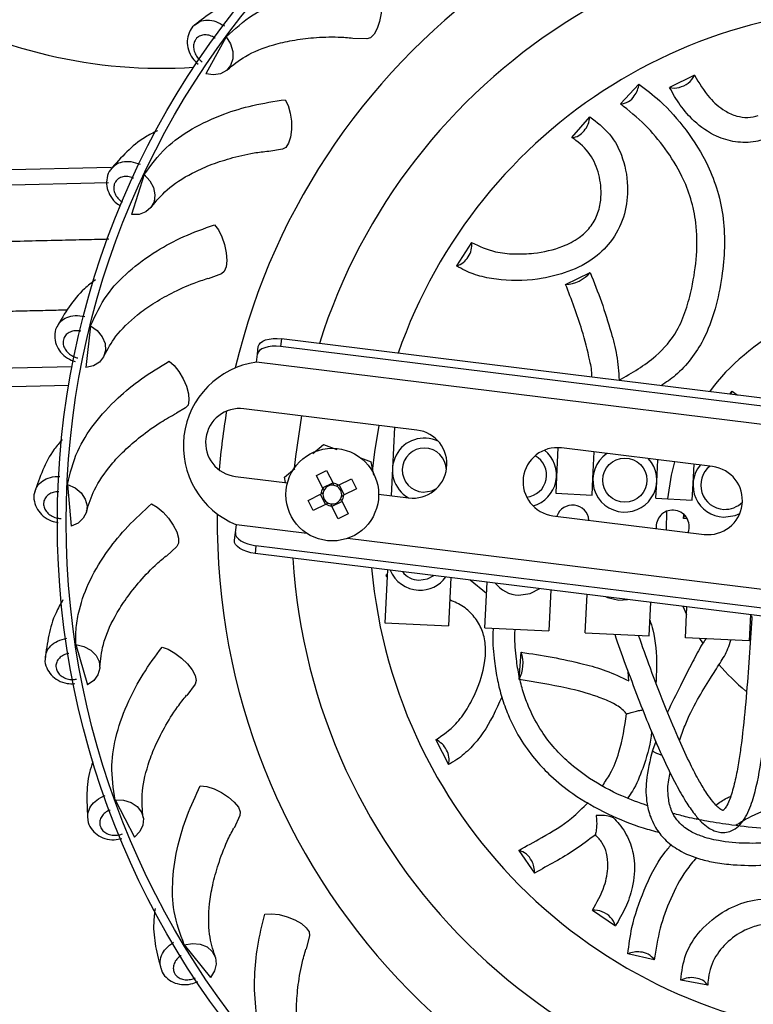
# Model space of a CAD drawing. Header units: millimetres. Extents: x 69 to 135, y 39 to 174.
# Tile 24 of 199: x 85.71 to 89.04, y 59.08 to 63.54. Entities that reach past the tile are written whole.
import ezdxf

# ---------------------------------------------------------------- set-up
doc = ezdxf.new("R2010")
doc.units = ezdxf.units.MM

msp = doc.modelspace()

# ---------------------------------------------------------------- linework, layer by layer
at = {"color": 7, "linetype": 'Continuous', "lineweight": 25}
for p, q in [((86.64874, 63.46289), (86.55703, 63.29619)), ((87.28661, 63.45354), (87.22312, 63.45588)), ((88.77225, 63.28894), (88.65865, 63.23406)), ((88.43622, 63.15894), (88.52018, 63.24847)), ((88.21587, 63.0062), (88.29701, 63.10035)), ((86.90428, 62.95365), (86.84155, 62.94356)), ((86.12767, 62.87089), (79.76155, 62.72024)), ((86.27685, 62.83838), (86.21941, 62.65699)), ((79.76315, 62.6527), (86.11526, 62.80302)), ((87.76139, 62.53128), (87.69319, 62.42514)), ((86.62682, 62.38878), (86.56727, 62.36665)), ((88.18762, 62.34071), (88.29914, 62.39502)), ((86.03393, 62.15332), (86.01298, 61.96421)), ((86.89942, 62.09394), (86.89511, 62.059)), ((92.48699, 61.404), (86.89942, 62.09394)), ((86.79004, 62.02411), (86.79436, 62.05905)), ((92.48267, 61.36907), (86.89511, 62.059)), ((86.78561, 61.98822), (86.79004, 62.02411)), ((79.78279, 61.82284), (85.95024, 61.96879)), ((92.06793, 61.33598), (86.78561, 61.98822)), ((79.78479, 61.73833), (85.93497, 61.88387)), ((88.93159, 61.84301), (88.94329, 61.85753)), ((88.94329, 61.85753), (88.96668, 61.83868)), ((86.46489, 61.78064), (86.42395, 61.75749)), ((87.51361, 61.6803), (86.72907, 61.77717)), ((87.41155, 61.6929), (87.40222, 61.50631)), ((87.04078, 61.57426), (87.08953, 61.61523)), ((87.08953, 61.61523), (87.151, 61.5929)), ((88.15286, 61.6006), (88.14629, 61.46911)), ((88.85344, 61.51486), (88.16814, 61.59948)), ((88.31108, 61.46087), (88.31709, 61.58109)), ((87.25712, 61.55436), (87.3066, 61.53639)), ((87.31735, 61.47562), (87.3066, 61.53639)), ((88.60072, 61.44639), (88.60567, 61.54546)), ((88.76551, 61.43815), (88.76987, 61.52518)), ((86.69114, 61.47001), (86.92661, 61.44093)), ((86.91272, 61.46666), (86.95922, 61.50573)), ((87.05768, 61.47479), (87.10377, 61.49776)), ((87.08694, 61.41608), (87.05768, 61.47479)), ((87.10377, 61.49776), (87.13303, 61.43905)), ((87.40222, 61.50631), (87.39605, 61.38297)), ((88.14629, 61.46911), (88.14254, 61.3942)), ((85.92933, 61.43403), (85.94568, 61.24447)), ((86.91707, 61.44211), (86.91272, 61.46666)), ((87.08559, 61.41879), (87.13168, 61.44176)), ((87.15804, 61.43067), (87.21676, 61.45993)), ((87.16075, 61.43202), (87.18372, 61.38593)), ((87.21676, 61.45993), (87.23973, 61.41384)), ((88.30734, 61.38596), (88.31108, 61.46087)), ((88.59698, 61.37148), (88.60072, 61.44639)), ((88.76177, 61.36324), (88.76551, 61.43815)), ((87.01985, 61.36181), (87.07856, 61.39107)), ((87.09882, 61.34362), (87.07585, 61.38972)), ((87.23973, 61.41384), (87.18101, 61.38458)), ((87.33978, 61.38992), (87.47568, 61.37313)), ((88.14254, 61.3942), (88.30734, 61.38596)), ((87.04282, 61.31571), (87.01985, 61.36181)), ((87.10153, 61.34497), (87.04282, 61.31571)), ((87.1558, 61.27789), (87.12654, 61.3366)), ((87.17399, 61.35686), (87.12789, 61.33389)), ((87.17264, 61.35957), (87.2019, 61.30086)), ((88.59698, 61.37148), (88.76177, 61.36324)), ((87.2019, 61.30086), (87.1558, 61.27789)), ((88.13021, 61.29232), (88.81551, 61.2077)), ((88.64434, 61.31177), (88.64369, 61.22891)), ((88.72241, 61.27906), (88.7233, 61.2967)), ((86.69022, 61.21565), (86.69465, 61.25155)), ((87.01497, 61.21199), (86.69465, 61.25155)), ((88.73733, 61.27832), (88.72241, 61.27906)), ((86.6859, 61.18072), (86.69022, 61.21565)), ((86.78364, 61.15626), (86.77933, 61.12132)), ((92.37121, 60.46632), (86.78364, 61.15626)), ((92.48071, 60.5371), (87.19839, 61.18934)), ((86.42471, 61.15259), (86.37817, 61.10935)), ((92.36689, 60.43139), (86.77933, 61.12132)), ((87.37927, 61.04724), (87.36726, 60.80718)), ((87.37756, 61.01304), (87.3736, 61.02437)), ((87.37798, 61.0215), (87.3736, 61.02437)), ((87.66785, 61.01161), (87.6569, 60.7927)), ((87.75482, 61.00087), (87.8295, 60.94056)), ((87.8217, 60.78446), (87.83204, 60.99134)), ((88.12062, 60.9557), (88.11133, 60.76998)), ((88.27613, 60.76174), (88.28481, 60.93543)), ((88.42869, 60.90931), (88.46825, 60.91278)), ((88.56577, 60.74726), (88.57339, 60.8998)), ((88.71932, 60.88178), (88.73583, 60.84436)), ((88.73056, 60.73902), (88.73758, 60.87952)), ((89.02617, 60.84389), (89.0202, 60.72454)), ((87.36726, 60.80718), (87.6569, 60.7927)), ((87.8217, 60.78446), (88.11133, 60.76998)), ((88.27613, 60.76174), (88.56577, 60.74726)), ((85.96706, 60.70816), (86.02008, 60.52543)), ((89.0202, 60.72454), (88.73056, 60.73902)), ((87.97677, 60.54982), (87.9855, 60.67354)), ((88.4739, 60.54311), (88.47135, 60.58467)), ((86.50784, 60.52877), (86.47062, 60.47727)), ((88.53467, 60.41229), (88.53266, 60.41122)), ((87.59862, 60.27597), (87.65644, 60.16384)), ((88.59697, 60.26878), (88.58141, 60.22846)), ((86.14569, 60.00359), (86.23333, 59.83472)), ((86.71107, 59.93315), (86.68461, 59.87538)), ((88.78011, 59.91718), (88.78671, 59.92305)), ((87.97478, 59.77447), (88.04664, 59.67192)), ((88.3088, 59.50395), (88.41313, 59.43301)), ((87.02659, 59.38862), (87.01191, 59.32681)), ((86.45833, 59.34741), (86.57724, 59.19888)), ((88.5894, 59.27795), (88.46988, 59.30588)), ((88.83185, 59.16348), (88.70974, 59.18668))]:
    msp.add_line(p, q, dxfattribs=at)
at = {"color": 7, "linetype": 'Continuous', "lineweight": 25, "flags": 128}
for points in [[(87.34244, 63.67137), (87.35, 63.64248), (87.35287, 63.60765), (87.35078, 63.57008), (87.34393, 63.53323), (87.33294, 63.50048), (87.31883, 63.47486), (87.3029, 63.45871), (87.28661, 63.45354)], [(86.64874, 63.46289), (86.66823, 63.43111), (86.67852, 63.39689), (86.67868, 63.36336), (86.66868, 63.33357), (86.64944, 63.31023), (86.62272, 63.29547), (86.59095, 63.29065), (86.55703, 63.29619)], [(86.91654, 63.17819), (86.92959, 63.15133), (86.9392, 63.11773), (86.94448, 63.08048), (86.94495, 63.04299), (86.94056, 63.00873), (86.93172, 62.98085), (86.91925, 62.96191), (86.90428, 62.95365)], [(86.27685, 62.83838), (86.30216, 62.81101), (86.31893, 62.77946), (86.32562, 62.74661), (86.32163, 62.71543), (86.30731, 62.68879), (86.28398, 62.66911), (86.25377, 62.65818), (86.21941, 62.65699)], [(86.59504, 62.61139), (86.61308, 62.5876), (86.62905, 62.55652), (86.6415, 62.52101), (86.64927, 62.48434), (86.65166, 62.44988), (86.64843, 62.42081), (86.63989, 62.3998), (86.62682, 62.38878)], [(86.03393, 62.15332), (86.0641, 62.13142), (86.0867, 62.10374), (86.09967, 62.07282), (86.10184, 62.04147), (86.093, 62.01255), (86.07395, 61.98869), (86.04645, 61.97207), (86.01298, 61.96421)], [(86.79436, 62.05905), (86.7974, 62.06801), (86.80414, 62.07616), (86.81432, 62.08317), (86.82754, 62.08879), (86.8433, 62.0928), (86.861, 62.09504), (86.87995, 62.09542), (86.89942, 62.09394)], [(86.89511, 62.059), (86.87564, 62.06049), (86.85669, 62.0601), (86.83899, 62.05787), (86.82323, 62.05386), (86.81, 62.04824), (86.79982, 62.04122), (86.79308, 62.03308), (86.79004, 62.02411)], [(86.39029, 61.99277), (86.41262, 61.97296), (86.43436, 61.94559), (86.45349, 61.91319), (86.46827, 61.87874), (86.47733, 61.84541), (86.47984, 61.81626), (86.47556, 61.79399), (86.46489, 61.78064)], [(86.98975, 61.74499), (86.96269, 61.56073), (86.9573, 61.5076)], [(87.3406, 61.70167), (87.32089, 61.58196), (87.31051, 61.49477)], [(88.68162, 61.53608), (88.66635, 61.47588), (88.64883, 61.36889)], [(85.92933, 61.43403), (85.96319, 61.41843), (85.99075, 61.3957), (86.00951, 61.36791), (86.01775, 61.33758), (86.01472, 61.30749), (86.0007, 61.28038), (85.97697, 61.25871), (85.94568, 61.24447)], [(87.54204, 61.3992), (87.58064, 61.40489), (87.60289, 61.41612)], [(86.31016, 61.34609), (86.33593, 61.33101), (86.36259, 61.30841), (86.38768, 61.28037), (86.40889, 61.24946), (86.42428, 61.21854), (86.43242, 61.19044), (86.43257, 61.16776), (86.42471, 61.15259)], [(88.90309, 61.28609), (88.9559, 61.29325), (88.97761, 61.30246)], [(86.69022, 61.21565), (86.69099, 61.20622), (86.69554, 61.19668), (86.70371, 61.1874), (86.71517, 61.17873), (86.72948, 61.17101), (86.7461, 61.16453), (86.76439, 61.15955), (86.78364, 61.15626)], [(86.77933, 61.12132), (86.76008, 61.12462), (86.74179, 61.1296), (86.72517, 61.13608), (86.71085, 61.1438), (86.69939, 61.15246), (86.69123, 61.16175), (86.68667, 61.17129), (86.6859, 61.18072)], [(87.52207, 60.99969), (87.56067, 61.00539), (87.58931, 61.02131)], [(87.97425, 60.93203), (88.02706, 60.93919), (88.06996, 60.96196)], [(88.37019, 60.92489), (88.37686, 60.9217), (88.42869, 60.90931)], [(85.96706, 60.70816), (86.00332, 60.69947), (86.03479, 60.68255), (86.05861, 60.65895), (86.0726, 60.63081), (86.0755, 60.60071), (86.06704, 60.57138), (86.04799, 60.5455), (86.02008, 60.52543)], [(88.79494, 60.7358), (88.80777, 60.71592), (88.80887, 60.71428)], [(86.35774, 60.6962), (86.38595, 60.68644), (86.4165, 60.66948), (86.44658, 60.64687), (86.47342, 60.62069), (86.49455, 60.59337), (86.50801, 60.5674), (86.51258, 60.54518), (86.50784, 60.52877)], [(86.53119, 60.06809), (86.56076, 60.06402), (86.59404, 60.05334), (86.62795, 60.03703), (86.65938, 60.01659), (86.68543, 59.99391), (86.7037, 59.97107), (86.71252, 59.95018), (86.71107, 59.93315)], [(86.14569, 60.00359), (86.18294, 60.00214), (86.2171, 59.99169), (86.24507, 59.97319), (86.26429, 59.94832), (86.273, 59.91936), (86.27043, 59.88895), (86.25679, 59.85985), (86.23333, 59.83472)], [(86.82384, 59.48587), (86.85364, 59.48765), (86.88836, 59.48367), (86.9248, 59.47429), (86.95961, 59.46038), (86.98959, 59.44322), (87.01197, 59.42438), (87.02469, 59.40561), (87.02659, 59.38862)], [(86.45833, 59.34741), (86.49515, 59.35326), (86.53069, 59.34967), (86.56173, 59.33698), (86.58543, 59.31634), (86.59963, 59.28964), (86.60304, 59.25931), (86.59534, 59.2281), (86.57724, 59.19888)]]:
    msp.add_lwpolyline(points, dxfattribs=at)
at = {"color": 7, "linetype": 'Continuous', "lineweight": 25}
for centre, radius in [((89.63316, 61.26266), 3.75), ((89.63316, 61.26266), 3.71), ((87.12979, 61.38782), 0.21), ((88.4559, 61.45363), 0.1)]:
    msp.add_circle(centre, radius, dxfattribs=at)
for centre, radius, start, end in [((89.74517, 62.47376), 9.81066, 94.274548, 178.536033), ((89.63316, 61.26266), 3.0251, 359.28848, 166.63334), ((89.63316, 61.26266), 2.68705, 3.46794, 162.45388), ((86.3564, 65.57535), 2.25482, 239.89472, 273.68466), ((89.63316, 61.26266), 2.33421, 5.07862, 160.8432), ((88.68023, 63.33438), 0.10263, 282.54631, 333.72141), ((88.41075, 63.26213), 0.11027, 322.9358, 352.88689), ((88.68035, 63.31001), 0.07899, 254.05494, 286.30402), ((88.43391, 63.23446), 0.07556, 271.75719, 329.10761), ((88.1906, 63.10684), 0.10661, 319.19415, 356.51378), ((88.21055, 63.08081), 0.0748, 274.0734, 324.3016), ((87.67239, 62.51785), 0.09, 324.80388, 8.57818), ((87.66818, 62.51193), 0.09033, 286.07419, 329.41713), ((88.18126, 62.4954), 0.15483, 272.35446, 319.58045), ((89.63316, 61.26266), 0.99004, 116.77146, 143.29582), ((86.83853, 61.60773), 0.38415, 97.91868, 248.00313), ((88.8586, 61.89133), 0.09119, 327.63276, 338.24421), ((89.74517, 62.47376), 9.81066, 184.274548, 268.536033), ((86.71011, 61.62359), 0.15475, 82.96091, 262.96091), ((89.63316, 61.26266), 3.0251, 170.41627, 175.50555), ((87.49465, 61.52672), 0.15475, 262.96091, 82.96091), ((87.54704, 61.49907), 0.145, 64.13388, 240.22334), ((87.54704, 61.49907), 0.1, 0.40147, 267.13774), ((88.14918, 61.4459), 0.15475, 82.96091, 262.96091), ((88.00147, 61.47635), 0.1, 275.30881, 61.3932), ((88.00147, 61.47635), 0.145, 285.30204, 51.39997), ((88.4559, 61.45363), 0.145, 123.92713, 267.13774), ((88.4559, 61.45363), 0.145, 267.13774, 41.99468), ((88.91033, 61.43091), 0.145, 141.18858, 267.13774), ((88.91033, 61.43091), 0.11, 128.27317, 267.13774), ((88.83447, 61.36128), 0.15475, 262.96091, 82.96091), ((87.12979, 61.38782), 0.04255, 79.24698, 153.72919), ((87.12979, 61.38782), 0.05133, 56.60041, 86.37576), ((87.12979, 61.38782), 0.04255, 63.72919, 79.24698), ((87.12979, 61.38782), 0.04255, 349.24698, 63.72919), ((87.12979, 61.38782), 0.05133, 146.60041, 176.37576), ((87.12979, 61.38782), 0.04255, 169.24698, 243.72919), ((87.12979, 61.38782), 0.04255, 153.72919, 169.24698), ((87.12979, 61.38782), 0.04255, 333.72919, 349.24698), ((87.12979, 61.38782), 0.05133, 326.60041, 356.37576), ((87.12979, 61.38782), 0.05133, 236.60041, 266.37576), ((87.12979, 61.38782), 0.04255, 243.72919, 259.24698), ((87.12979, 61.38782), 0.04255, 259.24698, 333.72919), ((88.2187, 61.26524), 0.075, 5.30033, 160.62149), ((88.91033, 61.43091), 0.11, 267.13774, 315.69662), ((89.63316, 61.26266), 3.0251, 179.28848, 267.13774), ((88.67313, 61.24252), 0.075, 87.13774, 186.14982), ((88.67313, 61.24252), 0.075, 339.77199, 87.13774), ((88.63695, 61.31016), 0.09094, 340.005, 350.45183), ((89.63316, 61.26266), 2.68705, 183.46794, 267.13774), ((89.63316, 61.26266), 2.33421, 185.07862, 267.13774), ((87.52706, 61.09957), 0.145, 201.84635, 267.13774), ((87.52706, 61.09957), 0.1, 217.42298, 267.13774), ((87.52706, 61.09957), 0.145, 267.13774, 324.07546), ((87.9815, 61.07685), 0.145, 218.32704, 267.13774), ((87.83962, 60.62166), 0.15483, 332.35446, 19.58045), ((89.63316, 61.26266), 0.99004, 220.58236, 230.61765), ((87.56575, 60.19218), 0.09, 24.80388, 68.57818), ((87.56877, 60.18557), 0.09033, 346.07419, 29.41713), ((87.95582, 59.69085), 0.08574, 24.78914, 77.22814), ((87.94831, 59.67764), 0.0985, 356.66897, 29.9372), ((88.31546, 59.40154), 0.10263, 42.54631, 93.72141), ((88.3365, 59.41383), 0.07899, 14.05494, 46.30402), ((88.51277, 59.20429), 0.11027, 82.9358, 112.88689), ((88.52516, 59.23818), 0.07556, 31.75719, 89.10761), ((88.75734, 59.09128), 0.10661, 79.19415, 116.51378), ((88.7699, 59.12157), 0.0748, 34.0734, 84.3016)]:
    msp.add_arc(centre, radius, start, end, dxfattribs=at)
for points, knots in [([(86.64874, 63.46289), (86.68673, 63.4983), (86.75667, 63.56351), (86.89937, 63.62717), (87.04364, 63.66268), (87.19262, 63.67788), (87.29219, 63.67355), (87.34244, 63.67137)], [0, 0, 0, 0, 0.247518, 0.4557659, 0.6640084, 0.8304347, 1, 1, 1, 1]), ([(86.74546, 63.6463), (86.72566, 63.64084), (86.66859, 63.62509), (86.58829, 63.58002), (86.53293, 63.53776), (86.50441, 63.51599)], [0, 0, 0, 0, 0.20469796, 0.59018436, 1, 1, 1, 1]), ([(86.50861, 63.51823), (86.50674, 63.51707), (86.49359, 63.50896), (86.4791, 63.48279), (86.46995, 63.44453), (86.47563, 63.40395), (86.4926, 63.36656), (86.51221, 63.34815), (86.5213, 63.33963)], [0, 0, 0, 0, 0.0332427, 0.2333016, 0.4250982, 0.6208452, 0.8242927, 1, 1, 1, 1]), ([(86.59797, 63.45695), (86.5976, 63.45721), (86.59043, 63.46223), (86.57511, 63.46981), (86.55204, 63.47342), (86.53077, 63.4692), (86.51584, 63.45901), (86.50532, 63.44462), (86.4997, 63.42671), (86.501, 63.40367), (86.5099, 63.38074), (86.52357, 63.36226), (86.5347, 63.35364), (86.53921, 63.35015)], [0, 0, 0, 0, 0.00569356, 0.11265427, 0.21961387, 0.3265249, 0.43336351, 0.5001869, 0.60693408, 0.71368036, 0.82045403, 0.92729429, 1, 1, 1, 1]), ([(86.65337, 63.3137), (86.67938, 63.335), (86.73555, 63.38097), (86.84074, 63.42316), (86.94807, 63.44856), (87.04598, 63.46052), (87.13833, 63.46462), (87.20068, 63.45962), (87.22291, 63.45784)], [0, 0, 0, 0, 0.2166187, 0.4676795, 0.6075004, 0.7553325, 0.9127694, 1, 1, 1, 1]), ([(88.77225, 63.28894), (88.79258, 63.25388), (88.82705, 63.19445), (88.89741, 63.13147), (88.95911, 63.10289), (89.01253, 63.09499), (89.04524, 63.10267), (89.06129, 63.10644)], [0, 0, 0, 0, 0.3604497, 0.6111179, 0.7612091, 0.8828545, 1, 1, 1, 1]), ([(88.52018, 63.24847), (88.55205, 63.22436), (88.62901, 63.16612), (88.73612, 63.04375), (88.82586, 62.90355), (88.87934, 62.76447), (88.90537, 62.63904), (88.91041, 62.50825), (88.89744, 62.3708), (88.86861, 62.22898), (88.82225, 62.10151), (88.75805, 62.00152), (88.69338, 61.9305), (88.64266, 61.89645), (88.62031, 61.88145)], [0, 0, 0, 0, 0.0886306, 0.214012, 0.3390363, 0.4179745, 0.4968655, 0.5755245, 0.6542843, 0.7432492, 0.83191, 0.8921883, 0.9524835, 1, 1, 1, 1]), ([(89.08746, 62.99711), (89.07478, 62.99398), (89.03195, 62.98339), (88.95592, 62.98297), (88.8568, 63.0136), (88.7721, 63.07454), (88.70359, 63.15316), (88.67378, 63.20683), (88.65865, 63.23406)], [0, 0, 0, 0, 0.0662643, 0.2238496, 0.3811491, 0.6108507, 0.8025251, 1, 1, 1, 1]), ([(86.27685, 62.83838), (86.30719, 62.88052), (86.36306, 62.95813), (86.49061, 63.0484), (86.62518, 63.11137), (86.76833, 63.15535), (86.86683, 63.17053), (86.91654, 63.17819)], [0, 0, 0, 0, 0.247518, 0.4557659, 0.6640084, 0.8304347, 1, 1, 1, 1]), ([(88.43038, 61.90683), (88.48815, 61.93984), (88.58936, 61.99768), (88.68978, 62.11474), (88.7348, 62.22476), (88.76476, 62.33941), (88.78463, 62.47222), (88.78322, 62.60992), (88.75774, 62.73039), (88.71209, 62.84561), (88.64083, 62.95843), (88.54704, 63.07063), (88.4743, 63.1286), (88.43622, 63.15894)], [0, 0, 0, 0, 0.1241106, 0.2174417, 0.2811986, 0.3451726, 0.4398115, 0.534195, 0.6076769, 0.6812197, 0.7839614, 0.8869254, 1, 1, 1, 1]), ([(88.29701, 63.10035), (88.32884, 63.07644), (88.39266, 63.02849), (88.45343, 62.91091), (88.47528, 62.77847), (88.45667, 62.64404), (88.39875, 62.5327), (88.3029, 62.44343), (88.19367, 62.39307), (88.05235, 62.35882), (87.92423, 62.35446), (87.80839, 62.37402), (87.74094, 62.39693), (87.70568, 62.41776), (87.69319, 62.42514)], [0, 0, 0, 0, 0.0969818, 0.194471, 0.2997185, 0.382139, 0.4651226, 0.5375752, 0.6297826, 0.6964641, 0.830798, 0.8972247, 0.9635767, 1, 1, 1, 1]), ([(86.33703, 63.03773), (86.3183, 63.02833), (86.26499, 63.00156), (86.19469, 62.94147), (86.14865, 62.88923), (86.12492, 62.8623)], [0, 0, 0, 0, 0.208058, 0.5919158, 1, 1, 1, 1]), ([(87.76139, 62.53128), (87.79606, 62.51471), (87.85427, 62.48691), (87.95393, 62.477), (88.05636, 62.4807), (88.15842, 62.50297), (88.24599, 62.5467), (88.30082, 62.59759), (88.33461, 62.6581), (88.35203, 62.7374), (88.34534, 62.82958), (88.30841, 62.92617), (88.25601, 62.97937), (88.22186, 63.0022), (88.21587, 63.0062)], [0, 0, 0, 0, 0.1257988, 0.2111376, 0.29651, 0.4188491, 0.4911128, 0.5493006, 0.6075113, 0.6674143, 0.7650328, 0.8654116, 0.976394, 1, 1, 1, 1]), ([(86.31048, 62.69296), (86.33184, 62.71892), (86.37796, 62.77497), (86.4729, 62.83687), (86.57322, 62.88272), (86.66691, 62.91355), (86.75668, 62.93559), (86.81882, 62.94286), (86.84097, 62.94544)], [0, 0, 0, 0, 0.2166187, 0.4676795, 0.6075004, 0.7553325, 0.9127694, 1, 1, 1, 1]), ([(86.12861, 62.86532), (86.127, 62.86382), (86.11569, 62.8533), (86.10658, 62.82481), (86.10506, 62.78548), (86.11862, 62.74688), (86.14068, 62.71543), (86.16108, 62.70251), (86.1693, 62.6973)], [0, 0, 0, 0, 0.0345678, 0.2426015, 0.4420436, 0.6455934, 0.8571508, 1, 1, 1, 1]), ([(86.03393, 62.15332), (86.05547, 62.20057), (86.09513, 62.28758), (86.20261, 62.40101), (86.32231, 62.48902), (86.45413, 62.56008), (86.54778, 62.59418), (86.59504, 62.61139)], [0, 0, 0, 0, 0.247518, 0.4557659, 0.6640084, 0.8304347, 1, 1, 1, 1]), ([(86.11706, 62.54544), (86.11624, 62.54543), (86.08193, 62.54461), (86.00572, 62.54281), (85.88329, 62.53991), (85.7447, 62.53663), (85.62738, 62.53386), (85.53948, 62.53178), (85.47788, 62.53032), (85.42569, 62.52908), (85.38773, 62.52819), (85.36739, 62.5277), (85.36814, 62.52772), (85.36844, 62.52773)], [0, 0, 0, 0, 0.0022082, 0.092836, 0.2012563, 0.3262239, 0.4664824, 0.5429534, 0.6246832, 0.7134006, 0.8115407, 0.9220772, 1, 1, 1, 1]), ([(86.05613, 62.36228), (86.03886, 62.34885), (85.99105, 62.31167), (85.93322, 62.23841), (85.89827, 62.17818), (85.88026, 62.14715)], [0, 0, 0, 0, 0.2150714, 0.5955297, 1, 1, 1, 1]), ([(86.09529, 62.01726), (86.11118, 62.04689), (86.14547, 62.11085), (86.22651, 62.19009), (86.31596, 62.25463), (86.40183, 62.30315), (86.48558, 62.34228), (86.5451, 62.36152), (86.56632, 62.36838)], [0, 0, 0, 0, 0.2166187, 0.4676795, 0.6075004, 0.7553325, 0.9127694, 1, 1, 1, 1]), ([(88.29914, 62.39502), (88.31641, 62.3509), (88.35097, 62.26265), (88.3908, 62.13641), (88.42254, 62.0182), (88.42771, 61.94469), (88.43038, 61.90683)], [0, 0, 0, 0, 0.2875445, 0.57517, 0.7811927, 1, 1, 1, 1]), ([(88.3062, 61.92023), (88.30626, 61.92112), (88.30805, 61.94624), (88.29233, 62.01884), (88.25696, 62.16112), (88.21396, 62.27249), (88.18762, 62.34071)], [0, 0, 0, 0, 0.0059065, 0.1672866, 0.4899772, 1, 1, 1, 1]), ([(85.37482, 62.21279), (85.37436, 62.21278), (85.37221, 62.21273), (85.38203, 62.21296), (85.40443, 62.21349), (85.44754, 62.21451), (85.51987, 62.21622), (85.62485, 62.21871), (85.72869, 62.22117), (85.8227, 62.22339), (85.88818, 62.22494), (85.92178, 62.22574), (85.92868, 62.2259)], [0, 0, 0, 0, 0.0322158, 0.1525782, 0.2594621, 0.355296, 0.5216091, 0.6639161, 0.7871463, 0.8920404, 0.9778362, 1, 1, 1, 1]), ([(85.88329, 62.15082), (85.882, 62.14904), (85.87296, 62.13651), (85.86958, 62.10678), (85.87577, 62.06794), (85.89655, 62.03263), (85.92648, 62.0046), (85.95159, 61.99513), (85.96319, 61.99074)], [0, 0, 0, 0, 0.0332712, 0.2335019, 0.4254631, 0.6213781, 0.8250002, 1, 1, 1, 1]), ([(85.98929, 62.1284), (85.98886, 62.1285), (85.98031, 62.1304), (85.96325, 62.13154), (85.94055, 62.12605), (85.92252, 62.114), (85.91262, 62.09888), (85.90841, 62.08156), (85.91007, 62.06286), (85.92009, 62.04207), (85.93709, 62.02429), (85.95679, 62.01244), (85.97037, 62.00874), (85.97587, 62.00724)], [0, 0, 0, 0, 0.0056936, 0.1126543, 0.2196139, 0.3265249, 0.4333635, 0.5001869, 0.6069341, 0.7136804, 0.820454, 0.9272943, 1, 1, 1, 1]), ([(85.92933, 61.43403), (85.94123, 61.48458), (85.96316, 61.57766), (86.04645, 61.70987), (86.14667, 61.81954), (86.2621, 61.91495), (86.3473, 61.96667), (86.39029, 61.99277)], [0, 0, 0, 0, 0.24751801, 0.45576592, 0.6640084, 0.83043468, 1, 1, 1, 1]), ([(86.01605, 61.31256), (86.02586, 61.34471), (86.04702, 61.41414), (86.11102, 61.50767), (86.18619, 61.5884), (86.26085, 61.65279), (86.3399, 61.71044), (86.39962, 61.74362), (86.4241, 61.75721)], [0, 0, 0, 0, 0.2119285, 0.4575535, 0.594347, 0.7389783, 0.8930064, 1, 1, 1, 1]), ([(85.90557, 61.63749), (85.89295, 61.62286), (85.8551, 61.57895), (85.81402, 61.49782), (85.79145, 61.43194), (85.77981, 61.398)], [0, 0, 0, 0, 0.1949613, 0.5851671, 1, 1, 1, 1]), ([(87.13773, 61.42963), (87.13752, 61.43004), (87.1361, 61.43289), (87.13455, 61.43601), (87.13323, 61.43866), (87.13303, 61.43905)], [0, 0, 0, 0, 0.1267274, 0.8719766, 1, 1, 1, 1]), ([(87.15804, 61.43067), (87.15765, 61.43048), (87.155, 61.42916), (87.15189, 61.42761), (87.14904, 61.42618), (87.14862, 61.42598)], [0, 0, 0, 0, 0.1280234, 0.8732726, 1, 1, 1, 1]), ([(85.78207, 61.40219), (85.78115, 61.40019), (85.77473, 61.38614), (85.77722, 61.35633), (85.79087, 61.31942), (85.81815, 61.2889), (85.8517, 61.26781), (85.87675, 61.26355), (85.88758, 61.26171)], [0, 0, 0, 0, 0.0339467, 0.2382424, 0.4341008, 0.6339932, 0.8417492, 1, 1, 1, 1]), ([(85.89041, 61.40089), (85.88996, 61.4009), (85.88121, 61.40109), (85.86426, 61.39888), (85.84307, 61.38907), (85.82773, 61.37373), (85.82098, 61.35697), (85.82022, 61.33916), (85.8255, 61.32114), (85.83938, 61.30271), (85.85952, 61.28859), (85.88115, 61.28081), (85.8952, 61.27983), (85.90089, 61.27943)], [0, 0, 0, 0, 0.0056936, 0.1126543, 0.2196139, 0.3265249, 0.4333635, 0.5001869, 0.6069341, 0.7136804, 0.820454, 0.9272943, 1, 1, 1, 1]), ([(87.08799, 61.39576), (87.08757, 61.39556), (87.08472, 61.39413), (87.0816, 61.39258), (87.07895, 61.39126), (87.07856, 61.39107)], [0, 0, 0, 0, 0.1267274, 0.8719766, 1, 1, 1, 1]), ([(87.08694, 61.41608), (87.08713, 61.41569), (87.08845, 61.41304), (87.09, 61.40992), (87.09143, 61.40707), (87.09163, 61.40666)], [0, 0, 0, 0, 0.1280234, 0.8732726, 1, 1, 1, 1]), ([(87.17159, 61.37988), (87.17201, 61.38009), (87.17486, 61.38151), (87.17797, 61.38306), (87.18062, 61.38439), (87.18101, 61.38458)], [0, 0, 0, 0, 0.1267274, 0.8719766, 1, 1, 1, 1]), ([(85.96706, 60.70816), (85.9668, 60.7337), (85.96626, 60.78506), (85.98425, 60.88299), (86.02757, 61.00143), (86.10514, 61.12869), (86.19959, 61.24475), (86.27308, 61.3121), (86.31016, 61.34609)], [0, 0, 0, 0, 0.1232468, 0.2477535, 0.4559362, 0.6641135, 0.8304877, 1, 1, 1, 1]), ([(87.10153, 61.34497), (87.10192, 61.34517), (87.10457, 61.34649), (87.10769, 61.34804), (87.11054, 61.34946), (87.11095, 61.34967)], [0, 0, 0, 0, 0.1280234, 0.8732726, 1, 1, 1, 1]), ([(87.12185, 61.34602), (87.12206, 61.34561), (87.12348, 61.34275), (87.12503, 61.33964), (87.12635, 61.33699), (87.12654, 61.3366)], [0, 0, 0, 0, 0.1267274, 0.8719766, 1, 1, 1, 1]), ([(87.17264, 61.35957), (87.17244, 61.35996), (87.17112, 61.36261), (87.16957, 61.36572), (87.16815, 61.36858), (87.16794, 61.36899)], [0, 0, 0, 0, 0.1280234, 0.8732726, 1, 1, 1, 1]), ([(86.07582, 60.60594), (86.07916, 60.63939), (86.08637, 60.71161), (86.13091, 60.81582), (86.18885, 60.90968), (86.24962, 60.98737), (86.31202, 61.05557), (86.35965, 61.09613), (86.37663, 61.11059)], [0, 0, 0, 0, 0.2166187, 0.4676795, 0.6075004, 0.7553325, 0.9127694, 1, 1, 1, 1]), ([(85.9084, 60.91119), (85.8973, 60.89168), (85.86705, 60.83854), (85.84144, 60.74823), (85.83221, 60.67921), (85.82745, 60.64364)], [0, 0, 0, 0, 0.2194331, 0.5977773, 1, 1, 1, 1]), ([(87.59862, 60.27597), (87.6303, 60.29772), (87.68348, 60.33422), (87.7419, 60.41557), (87.78991, 60.50613), (87.82165, 60.60567), (87.82756, 60.70333), (87.81093, 60.77639), (87.77531, 60.83545), (87.72462, 60.88391), (87.68403, 60.90118), (87.66278, 60.91022)], [0, 0, 0, 0, 0.1715669, 0.2879537, 0.4043864, 0.5712349, 0.6697896, 0.7491474, 0.8285362, 0.9102332, 1, 1, 1, 1]), ([(88.40998, 60.75505), (88.42593, 60.70981), (88.46028, 60.61241), (88.51292, 60.47243), (88.57068, 60.32699), (88.62691, 60.19645), (88.68207, 60.08296), (88.72805, 60.0016), (88.76682, 59.9444), (88.8006, 59.9053), (88.83081, 59.87941), (88.85866, 59.86387), (88.88464, 59.85625), (88.9116, 59.85531), (88.94214, 59.86274), (88.97311, 59.88369), (89.00875, 59.92876), (89.04699, 60.02648), (89.07693, 60.18404), (89.10041, 60.38846), (89.11782, 60.60767), (89.1276, 60.75673), (89.13245, 60.83077)], [0, 0, 0, 0, 0.0677061, 0.145783, 0.2109531, 0.2883626, 0.3460169, 0.3884986, 0.4196964, 0.442953, 0.460894, 0.4753965, 0.4877174, 0.4991301, 0.513331, 0.5320872, 0.5523367, 0.595878, 0.6819947, 0.7840262, 0.8927361, 1, 1, 1, 1]), ([(89.03256, 60.83584), (89.03189, 60.82536), (89.02738, 60.75575), (89.01869, 60.62617), (89.00469, 60.44533), (88.99001, 60.29988), (88.97459, 60.18925), (88.96154, 60.11406), (88.94474, 60.04205), (88.9265, 59.99117), (88.91133, 59.96601), (88.90514, 59.95925), (88.90262, 59.95712), (88.90133, 59.95626), (88.90081, 59.95598), (88.90063, 59.95583), (88.90066, 59.95578), (88.90086, 59.95585), (88.90088, 59.95593), (88.90073, 59.95596), (88.9003, 59.95605), (88.89933, 59.95633), (88.8962, 59.95753), (88.8871, 59.96283), (88.87197, 59.97598), (88.85075, 60.00026), (88.82381, 60.038), (88.78991, 60.09433), (88.74833, 60.1742), (88.69787, 60.28326), (88.63735, 60.4283), (88.57577, 60.58752), (88.53597, 60.69983), (88.51832, 60.74964)], [0, 0, 0, 0, 0.0177263, 0.1177028, 0.218978, 0.3236115, 0.3639538, 0.4089892, 0.4538347, 0.4909801, 0.5023601, 0.50586, 0.50812, 0.5088691, 0.5094165, 0.5098418, 0.5102168, 0.5109421, 0.5113176, 0.5117289, 0.5122195, 0.5128124, 0.5143211, 0.5187662, 0.5307387, 0.5470371, 0.5715737, 0.6065867, 0.6547356, 0.719243, 0.8038575, 0.9130182, 1, 1, 1, 1]), ([(88.56935, 60.81899), (88.57402, 60.80441), (88.59547, 60.73747), (88.60163, 60.64038), (88.59819, 60.5605), (88.5971, 60.53523)], [0, 0, 0, 0, 0.15988667, 0.7342419, 1, 1, 1, 1]), ([(89.03256, 60.83584), (89.03197, 60.83545), (89.02955, 60.83387), (89.02726, 60.83238), (89.02553, 60.83125)], [0, 0, 0, 0, 0.2451127, 1, 1, 1, 1]), ([(87.85882, 60.78261), (87.85821, 60.77135), (87.85552, 60.72123), (87.86258, 60.64174), (87.87701, 60.54842), (87.89766, 60.46735), (87.93099, 60.37388), (87.982, 60.27547), (88.04989, 60.18366), (88.12699, 60.10338), (88.23233, 60.01888), (88.37337, 59.93958), (88.50757, 59.8844), (88.58836, 59.86285), (88.61323, 59.85621)], [0, 0, 0, 0, 0.0265457, 0.1181939, 0.1872163, 0.2487162, 0.3143158, 0.4193618, 0.5057019, 0.5776509, 0.6748451, 0.812914, 0.9424095, 1, 1, 1, 1]), ([(88.55937, 59.9773), (88.51997, 59.99125), (88.42775, 60.02389), (88.30666, 60.09061), (88.20691, 60.16615), (88.13457, 60.23846), (88.07186, 60.3203), (88.02528, 60.40786), (87.99463, 60.4925), (87.97555, 60.56614), (87.96228, 60.65131), (87.95575, 60.7231), (87.95812, 60.76823), (87.95862, 60.77762)], [0, 0, 0, 0, 0.1117237, 0.2615023, 0.3710348, 0.4520636, 0.5426202, 0.6571077, 0.7291386, 0.7966074, 0.8721862, 0.9734038, 1, 1, 1, 1]), ([(88.82345, 60.73438), (88.81799, 60.72634), (88.79527, 60.69289), (88.75911, 60.62), (88.70526, 60.51765), (88.66844, 60.44138), (88.64921, 60.40154)], [0, 0, 0, 0, 0.0773898, 0.3218853, 0.6457598, 1, 1, 1, 1]), ([(88.70362, 60.27237), (88.71165, 60.29553), (88.73384, 60.35948), (88.78182, 60.45409), (88.83817, 60.54648), (88.88669, 60.62173), (88.92148, 60.67841), (88.93317, 60.71548), (88.93733, 60.72869)], [0, 0, 0, 0, 0.1437191, 0.3969711, 0.6164004, 0.7751217, 0.9198742, 1, 1, 1, 1]), ([(85.93536, 60.66806), (85.93492, 60.66798), (85.92629, 60.66646), (85.9101, 60.66098), (85.89123, 60.64723), (85.87918, 60.6292), (85.87583, 60.61144), (85.87856, 60.59383), (85.88725, 60.57718), (85.90446, 60.56181), (85.92697, 60.55189), (85.94971, 60.54849), (85.96367, 60.55026), (85.96933, 60.55098)], [0, 0, 0, 0, 0.0056936, 0.1126543, 0.2196139, 0.3265249, 0.4333635, 0.5001869, 0.6069341, 0.7136804, 0.820454, 0.9272943, 1, 1, 1, 1]), ([(86.14569, 60.00359), (86.13734, 60.05485), (86.12198, 60.14923), (86.14833, 60.30325), (86.19896, 60.44294), (86.26908, 60.57525), (86.328, 60.65564), (86.35774, 60.6962)], [0, 0, 0, 0, 0.247518, 0.4557659, 0.6640084, 0.8304347, 1, 1, 1, 1]), ([(87.9855, 60.67354), (88.03234, 60.66645), (88.12605, 60.65225), (88.25529, 60.62362), (88.37353, 60.592), (88.43978, 60.55973), (88.4739, 60.54311)], [0, 0, 0, 0, 0.28754455, 0.57516997, 0.78119269, 1, 1, 1, 1]), ([(85.82885, 60.6482), (85.82834, 60.64606), (85.82478, 60.63103), (85.83303, 60.60227), (85.85362, 60.56875), (85.88633, 60.54409), (85.92428, 60.52975), (85.95065, 60.53056), (85.96259, 60.53092)], [0, 0, 0, 0, 0.0334831, 0.2349889, 0.4281726, 0.6253353, 0.8302542, 1, 1, 1, 1]), ([(88.46419, 60.39363), (88.45972, 60.39873), (88.44129, 60.41977), (88.39553, 60.44689), (88.30933, 60.48184), (88.1662, 60.51886), (88.04872, 60.53806), (87.97677, 60.54982)], [0, 0, 0, 0, 0.037995, 0.1566681, 0.2935737, 0.5673259, 1, 1, 1, 1]), ([(86.27229, 59.92455), (86.26904, 59.95801), (86.26202, 60.03026), (86.28538, 60.14116), (86.3239, 60.24451), (86.36834, 60.33256), (86.41624, 60.41163), (86.45504, 60.4607), (86.46887, 60.47819)], [0, 0, 0, 0, 0.2166187, 0.4676795, 0.6075004, 0.7553325, 0.9127694, 1, 1, 1, 1]), ([(87.89825, 60.46981), (87.87225, 60.41273), (87.83297, 60.32651), (87.75812, 60.23817), (87.70477, 60.19107), (87.66908, 60.17096), (87.65644, 60.16384)], [0, 0, 0, 0, 0.4347079, 0.6566349, 0.8783123, 1, 1, 1, 1]), ([(88.46419, 60.39363), (88.46914, 60.39534), (88.48053, 60.39927), (88.50146, 60.4049), (88.51981, 60.40926), (88.52959, 60.41075), (88.53266, 60.41122)], [0, 0, 0, 0, 0.2647993, 0.6089853, 0.8774728, 1, 1, 1, 1]), ([(88.35567, 60.06913), (88.36759, 60.08664), (88.39855, 60.1321), (88.44054, 60.24028), (88.4551, 60.33468), (88.46419, 60.39363)], [0, 0, 0, 0, 0.1905174, 0.4945646, 1, 1, 1, 1]), ([(88.57781, 60.31281), (88.57706, 60.30634), (88.57036, 60.24892), (88.54273, 60.15714), (88.50453, 60.06285), (88.47614, 60.02223), (88.4688, 60.01173)], [0, 0, 0, 0, 0.0588906, 0.5224586, 0.8765363, 1, 1, 1, 1]), ([(88.5814, 60.22845), (88.56978, 60.18254), (88.54958, 60.10271), (88.55164, 59.99575), (88.57109, 59.92517), (88.59841, 59.871), (88.63763, 59.82039), (88.70604, 59.7689), (88.78613, 59.73679), (88.87007, 59.71797), (88.96555, 59.70675), (89.09813, 59.70564), (89.27946, 59.72148), (89.4135, 59.74621), (89.48912, 59.76016)], [0, 0, 0, 0, 0.1078525, 0.1875184, 0.2431541, 0.2759043, 0.3276206, 0.3899214, 0.4716759, 0.5241368, 0.5869097, 0.6910415, 0.8256849, 1, 1, 1, 1]), ([(86.044, 60.17628), (86.03866, 60.16002), (86.02129, 60.10705), (86.01482, 60.01841), (86.01912, 59.9489), (86.02134, 59.91308)], [0, 0, 0, 0, 0.1768471, 0.5758329, 1, 1, 1, 1]), ([(89.3092, 59.83085), (89.29803, 59.82888), (89.2366, 59.81808), (89.13524, 59.80907), (89.00286, 59.80492), (88.89332, 59.81388), (88.80649, 59.83569), (88.75357, 59.8601), (88.7179, 59.88523), (88.68909, 59.91401), (88.66416, 59.95746), (88.65067, 60.01961), (88.6503, 60.0789), (88.65918, 60.11648), (88.66175, 60.12736)], [0, 0, 0, 0, 0.0384747, 0.2116435, 0.3454743, 0.4899422, 0.586469, 0.6529944, 0.6919338, 0.7394955, 0.7959399, 0.8669199, 0.961482, 1, 1, 1, 1]), ([(86.45833, 59.34741), (86.44015, 59.39606), (86.40666, 59.48563), (86.40246, 59.64183), (86.42486, 59.78871), (86.46783, 59.93216), (86.50994, 60.0225), (86.53119, 60.06809)], [0, 0, 0, 0, 0.247518, 0.4557659, 0.6640084, 0.8304347, 1, 1, 1, 1]), ([(88.86884, 59.9806), (88.88447, 59.99169), (88.90525, 60.00643), (88.92894, 60.01697), (88.93481, 60.01958)], [0, 0, 0, 0, 0.75215291, 1, 1, 1, 1]), ([(89.46508, 59.99337), (89.42732, 60.00262), (89.35608, 60.02007), (89.24891, 60.00322), (89.13534, 59.9719), (89.03524, 59.93605), (88.97647, 59.89875), (88.95919, 59.88779)], [0, 0, 0, 0, 0.2156144, 0.4066673, 0.5983706, 0.8819641, 1, 1, 1, 1]), ([(86.12241, 59.95807), (86.122, 59.95791), (86.11383, 59.95474), (86.09902, 59.94621), (86.0832, 59.92904), (86.0749, 59.909), (86.07507, 59.89093), (86.08119, 59.87419), (86.09296, 59.85956), (86.11284, 59.84785), (86.13685, 59.84251), (86.15981, 59.8436), (86.17316, 59.84807), (86.17857, 59.84988)], [0, 0, 0, 0, 0.0056936, 0.1126543, 0.2196139, 0.3265249, 0.4333635, 0.5001869, 0.6069341, 0.7136804, 0.820454, 0.9272943, 1, 1, 1, 1]), ([(87.97478, 59.77447), (88.00952, 59.79399), (88.08788, 59.838), (88.2012, 59.902), (88.2649, 59.96771), (88.28908, 59.99267)], [0, 0, 0, 0, 0.3307119, 0.7458566, 1, 1, 1, 1]), ([(86.02182, 59.91782), (86.02174, 59.91562), (86.02118, 59.90018), (86.03489, 59.87359), (86.06162, 59.84473), (86.09851, 59.82693), (86.13844, 59.82027), (86.16406, 59.82618), (86.17562, 59.82885)], [0, 0, 0, 0, 0.03352489, 0.23528228, 0.42870717, 0.62611596, 0.83129069, 1, 1, 1, 1]), ([(88.40393, 59.92285), (88.39901, 59.92505), (88.38713, 59.93035), (88.35895, 59.93349), (88.33709, 59.93384), (88.3271, 59.93342), (88.32642, 59.93337), (88.32606, 59.93331), (88.32585, 59.93325), (88.32574, 59.93316), (88.32565, 59.933), (88.32563, 59.93245), (88.32595, 59.93032), (88.32709, 59.92167), (88.32891, 59.90053), (88.32794, 59.87184), (88.32388, 59.85281), (88.32233, 59.84552)], [0, 0, 0, 0, 0.1494278, 0.3613812, 0.5182672, 0.5247416, 0.5279785, 0.5297712, 0.5308448, 0.5315805, 0.5323192, 0.5338568, 0.5405722, 0.5672826, 0.6744893, 0.8752252, 1, 1, 1, 1]), ([(88.40393, 59.92285), (88.41298, 59.91344), (88.44357, 59.88163), (88.48195, 59.81601), (88.50498, 59.71484), (88.49456, 59.61102), (88.46072, 59.51239), (88.42915, 59.45973), (88.41313, 59.43301)], [0, 0, 0, 0, 0.0662643, 0.2238496, 0.3811491, 0.6108507, 0.8025251, 1, 1, 1, 1]), ([(89.396, 59.86261), (89.35628, 59.86247), (89.25395, 59.86213), (89.1023, 59.87157), (88.95259, 59.887), (88.83579, 59.90561), (88.74655, 59.92249), (88.69626, 59.93671), (88.67518, 59.94267)], [0, 0, 0, 0, 0.1634067, 0.4210723, 0.6252287, 0.7834492, 0.9092282, 1, 1, 1, 1]), ([(86.59793, 59.29459), (86.58821, 59.32678), (86.56723, 59.39626), (86.5685, 59.50959), (86.58612, 59.61847), (86.61253, 59.7135), (86.64408, 59.80039), (86.67256, 59.85609), (86.68272, 59.87594)], [0, 0, 0, 0, 0.2166187, 0.4676795, 0.6075004, 0.7553325, 0.9127694, 1, 1, 1, 1]), ([(88.32233, 59.84552), (88.29193, 59.82255), (88.20222, 59.75475), (88.1066, 59.70555), (88.04765, 59.67249), (88.04664, 59.67192)], [0, 0, 0, 0, 0.3349912, 0.9885985, 1, 1, 1, 1]), ([(88.3088, 59.50395), (88.329, 59.53909), (88.36323, 59.59866), (88.38259, 59.69108), (88.3765, 59.7588), (88.35663, 59.80902), (88.33362, 59.83351), (88.32233, 59.84552)], [0, 0, 0, 0, 0.3604497, 0.6111179, 0.7612091, 0.8828545, 1, 1, 1, 1]), ([(88.46988, 59.30588), (88.47477, 59.34558), (88.48658, 59.44142), (88.5404, 59.59464), (88.60225, 59.72448), (88.6562, 59.78848), (88.66772, 59.80214)], [0, 0, 0, 0, 0.2376315, 0.5737974, 0.9090059, 1, 1, 1, 1]), ([(88.78151, 59.74274), (88.76522, 59.72337), (88.71608, 59.66492), (88.66132, 59.55507), (88.6103, 59.41816), (88.59658, 59.32612), (88.5894, 59.27795)], [0, 0, 0, 0, 0.1377299, 0.4156365, 0.694144, 1, 1, 1, 1]), ([(88.70974, 59.18668), (88.71454, 59.2262), (88.72415, 59.30544), (88.79559, 59.41686), (88.89936, 59.50201), (89.02509, 59.55311), (89.15048, 59.55862), (89.27571, 59.52024), (89.37394, 59.45083), (89.47426, 59.34556), (89.5421, 59.23679), (89.58308, 59.12669), (89.59696, 59.05682), (89.59655, 59.01587), (89.59641, 59.00136)], [0, 0, 0, 0, 0.0969818, 0.194471, 0.2997185, 0.382139, 0.4651226, 0.5375752, 0.6297826, 0.6964641, 0.830798, 0.8972247, 0.9635767, 1, 1, 1, 1]), ([(86.3264, 59.51216), (86.32362, 59.49002), (86.31603, 59.42948), (86.32693, 59.33637), (86.34481, 59.26906), (86.35403, 59.23438)], [0, 0, 0, 0, 0.2184337, 0.5972624, 1, 1, 1, 1]), ([(86.89298, 58.76483), (86.86565, 58.809), (86.81534, 58.89031), (86.78074, 59.0427), (86.77407, 59.19112), (86.78822, 59.3402), (86.81189, 59.43702), (86.82384, 59.48587)], [0, 0, 0, 0, 0.247518, 0.4557659, 0.6640084, 0.8304347, 1, 1, 1, 1]), ([(89.47039, 59.00735), (89.4674, 59.04567), (89.46237, 59.10997), (89.42113, 59.20124), (89.3667, 59.2881), (89.29638, 59.36535), (89.21473, 59.41932), (89.14324, 59.44136), (89.07395, 59.44037), (88.99656, 59.4158), (88.92007, 59.36392), (88.85489, 59.28364), (88.83502, 59.21166), (88.83233, 59.17067), (88.83185, 59.16348)], [0, 0, 0, 0, 0.1257988, 0.2111376, 0.29651, 0.4188491, 0.4911128, 0.5493006, 0.6075113, 0.6674143, 0.7650328, 0.8654116, 0.976394, 1, 1, 1, 1]), ([(87.0402, 58.74026), (87.02439, 58.76993), (86.99026, 58.83399), (86.9694, 58.94539), (86.96543, 59.05562), (86.9728, 59.15397), (86.98679, 59.24535), (87.00386, 59.30553), (87.00994, 59.32699)], [0, 0, 0, 0, 0.2166187, 0.4676795, 0.6075004, 0.7553325, 0.9127694, 1, 1, 1, 1]), ([(86.35357, 59.23913), (86.35393, 59.23695), (86.35639, 59.2217), (86.37502, 59.1983), (86.40687, 59.1752), (86.44652, 59.16497), (86.48625, 59.16609), (86.50955, 59.17653), (86.51968, 59.18107)], [0, 0, 0, 0, 0.033888, 0.2378307, 0.4333506, 0.6328976, 0.8402946, 1, 1, 1, 1])]:
    msp.add_open_spline(points, degree=3, knots=knots, dxfattribs=at)
at = {"color": 1, "linetype": 'Continuous', "lineweight": 25}
for points, knots in [([(86.50878, 63.51796), (86.51534, 63.5232), (86.5307, 63.53547), (86.56369, 63.54064), (86.60297, 63.53514), (86.62756, 63.52022), (86.6403, 63.51249)], [0, 0, 0, 0, 0.1950594, 0.456802, 0.7186243, 1, 1, 1, 1]), ([(86.12883, 62.86509), (86.13424, 62.87151), (86.14691, 62.88654), (86.17826, 62.89805), (86.21785, 62.90031), (86.24489, 62.89048), (86.25889, 62.88538)], [0, 0, 0, 0, 0.19505938, 0.45680202, 0.71862432, 1, 1, 1, 1]), ([(86.2282, 62.82265), (86.2278, 62.82283), (86.21978, 62.82636), (86.20328, 62.8308), (86.17995, 62.82985), (86.15991, 62.82155), (86.14725, 62.80865), (86.13974, 62.79248), (86.13773, 62.77384), (86.14346, 62.75142), (86.15682, 62.73095), (86.16943, 62.7184), (86.17716, 62.71422), (86.17754, 62.71401)], [0, 0, 0, 0, 0.0061042, 0.1207792, 0.235453, 0.3500747, 0.4646188, 0.5362617, 0.6507077, 0.7651528, 0.8796273, 0.9941731, 1, 1, 1, 1]), ([(85.88354, 62.15064), (85.8876, 62.15799), (85.89709, 62.1752), (85.9256, 62.1926), (85.96399, 62.20255), (85.99242, 62.19818), (86.00715, 62.19591)], [0, 0, 0, 0, 0.1950594, 0.456802, 0.7186243, 1, 1, 1, 1]), ([(85.78236, 61.40206), (85.7849, 61.41006), (85.79085, 61.42879), (85.81541, 61.45143), (85.85113, 61.46867), (85.87987, 61.46993), (85.89475, 61.47058)], [0, 0, 0, 0, 0.19505938, 0.45680202, 0.71862432, 1, 1, 1, 1]), ([(85.82915, 60.64813), (85.83008, 60.65647), (85.83227, 60.67601), (85.85194, 60.703), (85.88361, 60.72688), (85.91155, 60.73372), (85.92602, 60.73726)], [0, 0, 0, 0, 0.1950594, 0.456802, 0.7186243, 1, 1, 1, 1]), ([(88.58154, 60.22842), (88.58182, 60.22723), (88.58239, 60.22481), (88.59243, 60.21896), (88.60671, 60.21271), (88.61833, 60.20899), (88.62372, 60.20726)], [0, 0, 0, 0, 0.2510088, 0.5123015, 0.7735942, 1, 1, 1, 1]), ([(86.02213, 59.91781), (86.02142, 59.92618), (86.01975, 59.94576), (86.03379, 59.97607), (86.06018, 60.00567), (86.08625, 60.01783), (86.09975, 60.02413)], [0, 0, 0, 0, 0.1950594, 0.456802, 0.7186243, 1, 1, 1, 1]), ([(86.35389, 59.23918), (86.35155, 59.24724), (86.3461, 59.26612), (86.35395, 59.29859), (86.37406, 59.33277), (86.39726, 59.34978), (86.40927, 59.3586)], [0, 0, 0, 0, 0.1950594, 0.456802, 0.7186243, 1, 1, 1, 1]), ([(86.44438, 59.29823), (86.44401, 59.29799), (86.43662, 59.29329), (86.42375, 59.28203), (86.41159, 59.2621), (86.40735, 59.24083), (86.41105, 59.22314), (86.42032, 59.20791), (86.43471, 59.19588), (86.45652, 59.1882), (86.48099, 59.18789), (86.499, 59.19166), (86.50729, 59.19612), (86.50822, 59.19661)], [0, 0, 0, 0, 0.0060525, 0.1197572, 0.2334607, 0.3471126, 0.4606875, 0.5317242, 0.6452019, 0.7586786, 0.8721845, 0.9857611, 1, 1, 1, 1])]:
    msp.add_open_spline(points, degree=3, knots=knots, dxfattribs=at)

doc.saveas('drawing.dxf')
